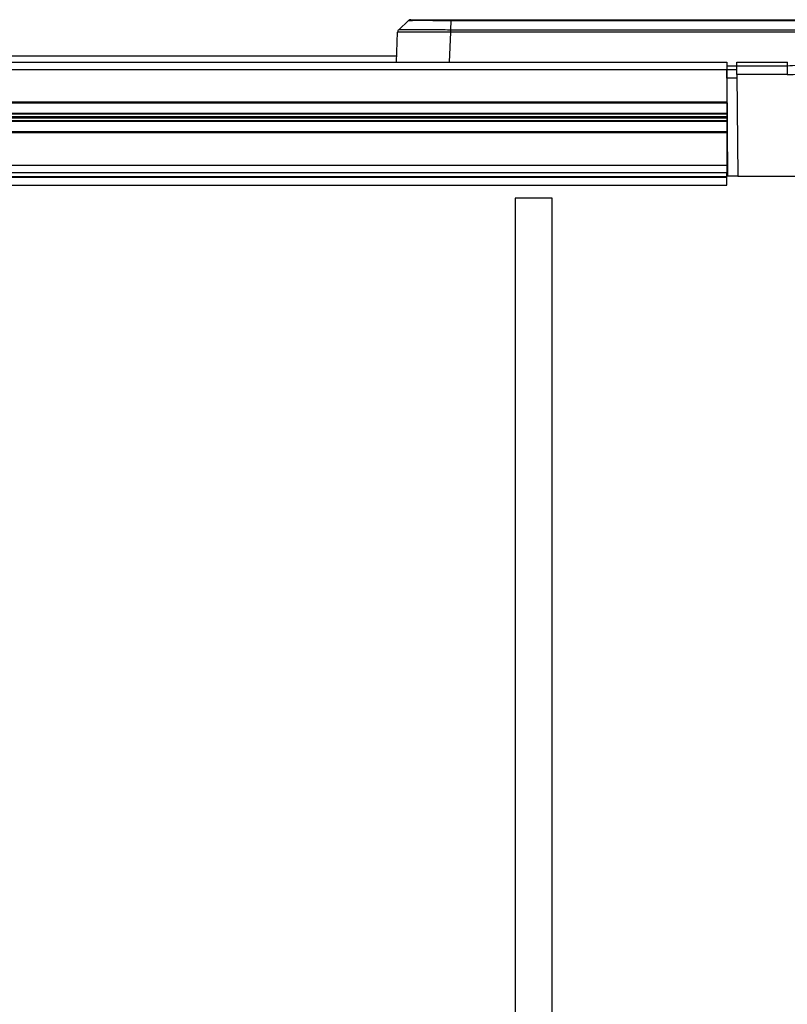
# Model space of a CAD drawing. Header units: millimetres. Extents: x 0 to 420, y 0 to 297.
# Tile 7 of 59: x 77 to 88, y 101 to 116. Entities that reach past the tile are written whole.
import ezdxf

# ---------------------------------------------------------------- set-up
doc = ezdxf.new("R2010")
doc.units = ezdxf.units.MM

msp = doc.modelspace()

# ---------------------------------------------------------------- linework, layer by layer
at = {"color": 7, "linetype": 'Continuous', "lineweight": 25}
for p, q in [((82.38962, 116.20864), (82.24329, 116.07221)), ((83.02409, 116.20779), (83.01779, 116.07302)), ((92.6216, 116.20779), (83.02409, 116.20779)), ((83.0257, 116.22258), (92.62293, 116.22258)), ((82.21115, 115.58926), (82.2267, 116.03467)), ((83.01627, 116.03467), (83.00071, 115.58926)), ((90.32174, 116.03467), (83.01703, 116.03467)), ((83.01779, 116.07302), (91.12555, 116.07302)), ((82.21415, 115.67521), (66.23595, 115.67521)), ((63.19552, 115.58926), (87.15175, 115.58926)), ((87.15175, 115.58926), (87.15175, 115.47911)), ((87.15175, 115.53226), (87.30468, 115.53226)), ((87.3042, 115.58733), (88.06169, 115.58733)), ((87.30467, 115.53418), (87.3042, 115.58733)), ((87.30467, 115.53418), (88.05929, 115.53418)), ((87.30583, 115.40131), (87.30467, 115.53418)), ((88.05929, 115.53418), (88.05929, 115.40131)), ((63.19552, 115.47911), (87.15175, 115.47911)), ((87.15175, 115.47911), (87.15175, 114.99173)), ((87.15175, 115.47911), (87.30515, 115.47911)), ((87.15291, 115.34624), (87.15175, 115.47911)), ((87.30583, 115.40131), (87.31909, 113.88203)), ((88.05929, 115.40131), (87.30583, 115.40131)), ((87.30631, 115.34624), (87.15291, 115.34624)), ((87.15291, 115.34624), (87.16569, 113.88203)), ((87.15175, 115.06607), (87.15535, 115.06607)), ((63.19552, 114.99173), (87.15175, 114.99173)), ((63.1999, 114.97796), (87.15175, 114.97796)), ((87.15175, 114.99173), (87.15175, 114.97796)), ((87.15175, 114.97796), (87.15175, 114.82395)), ((63.20124, 114.82395), (87.15175, 114.82395)), ((63.20132, 114.81422), (87.15175, 114.81422)), ((63.20168, 114.77291), (87.15175, 114.77291)), ((87.15175, 114.82395), (87.15175, 114.81422)), ((87.15175, 114.81422), (87.15175, 114.77291)), ((87.15175, 114.77291), (87.15175, 114.75345)), ((63.20185, 114.75345), (87.15175, 114.75345)), ((63.20222, 114.71214), (87.15175, 114.71214)), ((63.2023, 114.70241), (87.15175, 114.70241)), ((87.15175, 114.75345), (87.15175, 114.71214)), ((87.15175, 114.71214), (87.15175, 114.70241)), ((87.15175, 114.70241), (87.15175, 114.5484)), ((63.19552, 114.53463), (87.15175, 114.53463)), ((63.20364, 114.5484), (87.15175, 114.5484)), ((87.15175, 114.5484), (87.15175, 114.53463)), ((87.15175, 114.53463), (87.15175, 114.04725)), ((63.19552, 114.04725), (87.15175, 114.04725)), ((87.15175, 114.04725), (87.15175, 113.9371)), ((63.20898, 113.9371), (87.15175, 113.9371)), ((87.15175, 113.87535), (87.15175, 113.9371)), ((87.31909, 113.88203), (87.16569, 113.88203)), ((87.31909, 113.88203), (90.39916, 113.88203)), ((63.19552, 113.87535), (87.15175, 113.87535)), ((63.19552, 113.86591), (87.15175, 113.86591)), ((63.19552, 113.74435), (87.15175, 113.74435)), ((87.15175, 113.86591), (87.15175, 113.87535)), ((87.15175, 113.74435), (87.15175, 113.86591)), ((84.53779, 113.5516), (83.98707, 113.5516)), ((83.98707, 113.5516), (83.98707, 89.43016)), ((84.53779, 89.43016), (84.53779, 113.5516))]:
    msp.add_line(p, q, dxfattribs=at)
for centre, radius, start, end in [((82.28174, 116.03275), 0.05507, 132.998305, 177.99991), ((83.91569, 116.03047), 0.89943, 177.287952, 179.732262), ((87.75898, 115.57438), 0.30299, 352.376799, 2.450708), ((88.05929, 116.63562), 1.10144, 270, 286.084766), ((88.05929, 116.64042), 1.23912, 270, 286.084766)]:
    msp.add_arc(centre, radius, start, end, dxfattribs=at)
for points in [[(82.42626, 116.22258), (82.42281, 116.2224), (82.41592, 116.22202), (82.40597, 116.21901), (82.39664, 116.21443), (82.39134, 116.21), (82.3887, 116.20779)], [(83.02409, 116.20779), (83.02421, 116.21), (83.02443, 116.21443), (83.02483, 116.21901), (83.02525, 116.22202), (83.02555, 116.2224), (83.0257, 116.22258)], [(83.01779, 116.07302), (83.01768, 116.07042), (83.01746, 116.0652), (83.01723, 116.05571), (83.01707, 116.04546), (83.01704, 116.03827), (83.01703, 116.03467)]]:
    msp.add_open_spline(points, degree=3, dxfattribs=at)
for points, knots in [([(83.02409, 116.20779), (83.02409, 116.20779), (82.98684, 116.20782), (82.9125, 116.20789), (82.80499, 116.20797), (82.70459, 116.20802), (82.58406, 116.20806), (82.46415, 116.20803), (82.39891, 116.20793), (82.3887, 116.20783), (82.3887, 116.20779), (82.3887, 116.20779)], [0, 0, 0, 0, 0.00000327, 0.1105476, 0.22109252, 0.33165345, 0.44221475, 0.66232878, 0.88239995, 0.99999673, 1, 1, 1, 1]), ([(82.42626, 116.22258), (82.42824, 116.22258), (82.43395, 116.22258), (82.49786, 116.22258), (82.63259, 116.22258), (82.81548, 116.22258), (82.95563, 116.22258), (83.0257, 116.22258)], [0, 0, 0, 0, 0.11776502, 0.33818049, 0.55865594, 0.77935876, 1, 1, 1, 1]), ([(83.01627, 116.03467), (83.00083, 116.03479), (82.93909, 116.03526), (82.83219, 116.03598), (82.69675, 116.0367), (82.56847, 116.03715), (82.45585, 116.03731), (82.36549, 116.03717), (82.29692, 116.03678), (82.25053, 116.03613), (82.22926, 116.03539), (82.22736, 116.03486), (82.2267, 116.03467)], [0, 0, 0, 0, 0.03683633, 0.14734674, 0.25785685, 0.37890954, 0.49996205, 0.61039975, 0.72083755, 0.83127913, 0.94172098, 1, 1, 1, 1]), ([(82.24418, 116.07303), (82.24484, 116.07318), (82.24673, 116.07362), (82.2676, 116.07422), (82.31305, 116.07474), (82.38019, 116.07506), (82.46866, 116.07518), (82.5789, 116.07505), (82.70447, 116.07468), (82.83705, 116.07409), (82.9417, 116.07351), (83.00215, 116.07312), (83.01726, 116.07303)], [0, 0, 0, 0, 0.058288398, 0.168733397, 0.279178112, 0.389608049, 0.500037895, 0.621082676, 0.742127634, 0.852641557, 0.963155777, 1, 1, 1, 1]), ([(83.01703, 116.03467), (83.01694, 116.03467), (83.01669, 116.03467), (83.01643, 116.03467), (83.01627, 116.03467)], [0, 0, 0, 0, 0.341285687, 1, 1, 1, 1]), ([(83.01726, 116.07303), (83.01744, 116.07303), (83.01761, 116.07303), (83.01779, 116.07302), (83.01779, 116.07302)], [0, 0, 0, 0, 0.99372571, 1, 1, 1, 1])]:
    msp.add_open_spline(points, degree=3, knots=knots, dxfattribs=at)

doc.saveas('drawing.dxf')
